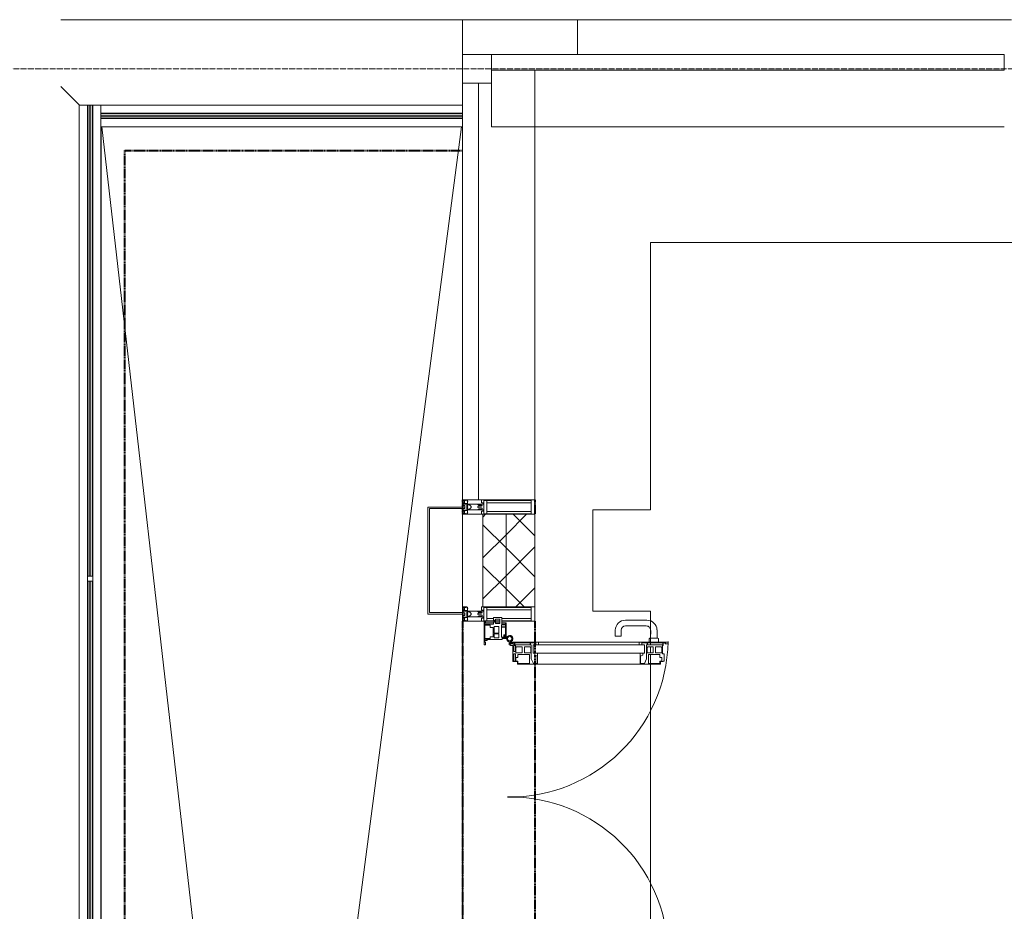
# Model space of a CAD drawing. Header units: millimetres. Extents: x 5617 to 113279, y 7718 to 199432.
# Tile 23 of 79: x 27545 to 30949, y 30187 to 33270. Entities that reach past the tile are written whole.
import ezdxf

# ---------------------------------------------------------------- set-up
doc = ezdxf.new("R2010")
doc.units = ezdxf.units.MM
for name, pattern in [('ADSK_Линия сетки', [25, 20, -2.5, 0, -2.5]), ('Штрих_3_1_5_', [4.5, 3, -1.5]), ('Штриховая_ш3 п1_5', [4.5, 3, -1.5])]:
    doc.linetypes.add(name, pattern=pattern)
doc.layers.add('_Разделитель помещений_', color=4, linetype='Штриховая_ш3 п1_5', lineweight=40, true_color=0x00ffff)
for name, color, linetype, lineweight in [('Балясины', 7, 'Continuous', 30), ('Двери', 7, 'Continuous', 18), ('Импосты витража', 7, 'Continuous', 18), ('Колонны', 7, 'Continuous', 18), ('Ограждение', 7, 'Continuous', 18), ('Оси', 7, 'Continuous', 9), ('Панели витража', 7, 'Continuous', 18), ('Перекрытия', 7, 'Continuous', 18), ('Поручни', 7, 'Continuous', 18), ('Стены разрез', 7, 'Continuous', 40), ('Стены штриховка', 7, 'Continuous', 40), ('Элементы узлов', 7, 'Continuous', 18)]:
    doc.layers.add(name, color=color, linetype=linetype, lineweight=lineweight)
pattern_1 = [(45, (0, 0), (-70.71068, 70.71068), []), (135, (0, 0), (-70.71068, -70.71068), [])]

# ---------------------------------------------------------------- blocks, each defined once
blk = doc.blocks.new('135_SLK_K4_AR_rvt-1-МКСС_К4_L15_51_600_')
at = {"layer": '_Разделитель помещений_', "color": 131, "linetype": 'Штрих_3_1_5_', "true_color": 0xaaffff}
for p, q in [((97432.5, 32817.5), (98600, 32817.5)), ((97432.5, 25895), (97432.5, 32817.5)), ((98600, 31610), (98600, 31585)), ((98850, 31610), (98850, 31560)), ((98600, 31580), (98600, 31560)), ((98600, 31190), (98600, 29975)), ((98850, 31190), (98850, 31117.5)), ((98850, 31115.4), (98850, 31079.7)), ((98850, 31072.9), (98850, 31044.3)), ((98850, 31042), (98850, 30123))]:
    blk.add_line(p, q, dxfattribs=at)
at = {"layer": 'Перекрытия', "color": 253, "true_color": 0xaaaaaa}
for p, q in [((104450, 32500), (99249.8, 32500)), ((99249.8, 32500), (99249.8, 31575)), ((99249.8, 31575), (99049.8, 31575)), ((99049.8, 31575), (99049.8, 31225)), ((99049.8, 31225), (99249.8, 31225)), ((99249.8, 31225), (99249.8, 31117.5)), ((99249.8, 31115.4), (99249.8, 31108.4)), ((99249.8, 31101.4), (99249.8, 31081.5)), ((99249.8, 31075.1), (99249.8, 31044.4)), ((99249.8, 31042), (99249.8, 30123))]:
    blk.add_line(p, q, dxfattribs=at)
blk = doc.blocks.new('Ограждение - Ограждение-5832343-МКСС_К4_L15_51_600_')
at = {"layer": 'Ограждение', "lineweight": 5}
for points in [[(15850, 17538), (15850, 17546), (14599.8, 17546), (14599.8, 17538)], [(15850, 17529), (15850, 17537), (14599.8, 17537), (14599.8, 17529)]]:
    blk.add_hatch(color=256, dxfattribs=at).paths.add_polyline_path(points)
at = {"layer": 'Поручни', "color": 253, "lineweight": 5, "true_color": 0xaaaaaa}
for p, q in [((14599.8, 17575), (15850, 17575)), ((14599.8, 17546.5), (14599.8, 17575)), ((14599.8, 17546.5), (15850, 17546.5)), ((15850, 17546), (14599.8, 17546)), ((14599.8, 17546), (14599.8, 17538)), ((14599.8, 17538), (15850, 17538)), ((15850, 17537), (14599.8, 17537)), ((14599.8, 17537), (14599.8, 17529)), ((15850, 17538), (15850, 17546)), ((15850, 17529), (15850, 17537)), ((14599.8, 17529), (15850, 17529)), ((14599.8, 17528.5), (15850, 17528.5)), ((14599.8, 17500), (14599.8, 17528.5)), ((15850, 17500), (14599.8, 17500))]:
    blk.add_line(p, q, dxfattribs=at)
blk = doc.blocks.new('Ограждение - 18Lx18W-7431883-МКСС_К4_L15_51_600_')
at = {"layer": 'Балясины', "color": 253, "lineweight": 5, "true_color": 0xaaaaaa}
for p, q in [((9, 9), (-9, 9)), ((-9, 9), (-9, -9)), ((9, -9), (9, 9)), ((-9, -9), (9, -9))]:
    blk.add_line(p, q, dxfattribs=at)
blk = doc.blocks.new('Ограждение - Ограждение-5832409-МКСС_К4_L15_51_600_')
at = {"layer": 'Ограждение', "lineweight": 5}
h = blk.add_hatch(color=256, dxfattribs=at)
h.paths.add_polyline_path([(14553.8, 14300), (14561.8, 14300), (14561.8, 15928.5), (14553.8, 15928.5), (14553.8, 15927)])
h.paths.add_polyline_path([(14553.8, 15946.5), (14561.8, 15946.5), (14561.8, 17575), (14553.8, 17575)])
h = blk.add_hatch(color=256, dxfattribs=at)
h.paths.add_polyline_path([(14562.8, 14300), (14570.8, 14300), (14570.8, 15928.5), (14562.8, 15928.5), (14562.8, 15927)])
h.paths.add_polyline_path([(14562.8, 15946.5), (14570.8, 15946.5), (14570.8, 17575), (14562.8, 17575)])
at = {"layer": 'Поручни', "color": 253, "lineweight": 5, "true_color": 0xaaaaaa}
for p, q in [((14524.8, 17575), (14553.3, 17575)), ((14524.8, 14300), (14524.8, 17575)), ((14553.3, 15946.5), (14553.3, 17575)), ((14561.8, 17575), (14553.8, 17575)), ((14553.8, 17575), (14553.8, 15946.5)), ((14561.8, 15946.5), (14561.8, 17575)), ((14561.8, 17575), (14562.8, 17575)), ((14570.8, 17575), (14562.8, 17575)), ((14562.8, 17575), (14562.8, 15946.5)), ((14570.8, 15946.5), (14570.8, 17575)), ((14571.3, 17575), (14599.8, 17575)), ((14571.3, 15946.5), (14571.3, 17575)), ((14599.8, 17575), (14599.8, 17546)), ((14599.8, 17529), (14599.8, 14300)), ((14553.3, 14300), (14553.3, 15928.5)), ((14553.8, 15928.5), (14553.8, 14300)), ((14561.8, 14300), (14561.8, 15928.5)), ((14562.8, 15928.5), (14562.8, 14300)), ((14570.8, 14300), (14570.8, 15928.5)), ((14571.3, 14300), (14571.3, 15928.5))]:
    blk.add_line(p, q, dxfattribs=at)
at = {"extrusion": (0, 0, -1), "zscale": -1}
blk.add_blockref('Ограждение - 18Lx18W-7431883-МКСС_К4_L15_51_600_', (-14562.3, 15937.5), dxfattribs=at)
blk = doc.blocks.new('System Panel - A_PAN_Glass-7516578-МКСС_К4_L15_51_600_')
at = {"layer": 'Панели витража', "color": 253, "lineweight": 5, "true_color": 0xaaaaaa}
for p, q in [((886.25, 0), (-886.25, 0)), ((-886.25, 0), (-886.25, -55)), ((886.25, -55), (886.25, 0)), ((-886.25, -55), (886.25, -55))]:
    blk.add_line(p, q, dxfattribs=at)
blk = doc.blocks.new('Rectangular Mullion - R_StandardFrame_50Wx250H-7198225-МКСС_К4_L15_51_600_')
at = {"layer": 'Импосты витража', "color": 253, "lineweight": 5, "true_color": 0xaaaaaa}
for p, q in [((98700, 32900), (98700, 33050)), ((100472.5, 32900), (98700, 32900))]:
    blk.add_line(p, q, dxfattribs=at)
blk = doc.blocks.new('System Panel - A_PAN_Glass-7491648-МКСС_К4_L15_51_600_')
at = {"layer": 'Панели витража', "color": 253, "lineweight": 5, "true_color": 0xaaaaaa}
for p, q in [((720, 55), (-720, 55)), ((-720, 55), (-720, 0)), ((720, 0), (720, 55)), ((-720, 0), (720, 0))]:
    blk.add_line(p, q, dxfattribs=at)
blk = doc.blocks.new('Rectangular Mullion - R_StandardFrame_50Wx250H-7197324-МКСС_К4_L15_51_600_')
at = {"layer": 'Импосты витража', "color": 253, "lineweight": 5, "true_color": 0xaaaaaa}
for q in [(98850, 33095), (98655, 31610)]:
    blk.add_line((98850, 31610), q, dxfattribs=at)
blk = doc.blocks.new('Rectangular Mullion - R_StandardFrame_50Wx250H-5866689-МКСС_К4_L15_51_600_')
at = {"layer": 'Импосты витража', "color": 253, "lineweight": 5, "true_color": 0xaaaaaa}
for p, q in [((98600, 31560), (98670, 31560)), ((98600, 31220), (98600, 31560)), ((98600, 31190), (98600, 31215)), ((98850, 31190), (98850, 31240)), ((98710.1, 31190), (98600, 31190)), ((98728.4, 31190), (98713.4, 31190)), ((98850, 31190), (98735.1, 31190))]:
    blk.add_line(p, q, dxfattribs=at)
blk = doc.blocks.new('Rectangular Mullion - 50Wx250H-2623690-МКСС_К4_L15_51_600_')
at = {"layer": 'Элементы узлов', "color": 253, "lineweight": 5, "true_color": 0xaaaaaa}
for p, q in [((-25, 65.2), (-25, 250)), ((-25, 250), (0, 250)), ((25, 250), (0, 250)), ((25, 65.2), (25, 250)), ((-23, 237.3), (0, 237.3)), ((-23, 237.3), (-23, 73.6)), ((-14.9, 84), (-14.9, 237.3)), ((23, 237.3), (0, 237.3)), ((14.9, 84), (14.9, 237.3)), ((23, 237.3), (23, 73.6)), ((0, 84), (-23, 84)), ((-0.5, 73.6), (-23, 73.6)), ((-14, 71.3), (-14, 65.2)), ((-10, 71.3), (-14, 71.3)), ((-10, 53), (-10, 71.3)), ((0, 84), (23, 84)), ((0.5, 73.6), (23, 73.6)), ((10, 71.3), (14, 71.3)), ((10, 53), (10, 71.3)), ((14, 71.3), (14, 65.2)), ((-14, 65.2), (-25, 65.2)), ((-8.7, 53), (-10, 53)), ((-10, 53), (-10, 17)), ((-8.7, 53), (-7, 54.7)), ((-7, 65.2), (-5.9, 67.3)), ((-7, 65.2), (-7, 54.7)), ((-4.1, 67.3), (-5.9, 67.3)), ((-4.1, 67.3), (-2.9, 65.1)), ((-2.9, 65.1), (-2.9, 54.6)), ((-1.3, 53), (-2.9, 54.6)), ((0, 53), (-1.3, 53)), ((0, 53), (1.3, 53)), ((1.3, 53), (2.9, 54.6)), ((4.1, 67.3), (2.9, 65.1)), ((2.9, 65.1), (2.9, 54.6)), ((4.1, 67.3), (5.9, 67.3)), ((7, 65.2), (5.9, 67.3)), ((7, 65.2), (7, 54.7)), ((8.7, 53), (7, 54.7)), ((8.7, 53), (10, 53)), ((10, 53), (10, 17)), ((14, 65.2), (25, 65.2)), ((-23.8, 14.6), (-25, 14.2)), ((-25, 0), (-25, 14.2)), ((-22.3, 17), (-23.8, 17)), ((-23.8, 17), (-23.8, 14.6)), ((-22.5, 10.6), (-23.8, 14.6)), ((-22.5, 10.6), (-23.7, 9.9)), ((-23.7, 1.3), (-23.7, 9.9)), ((-23.7, 1.3), (-11.8, 1.3)), ((-23.2, 10.2), (-22.5, 8)), ((-22.5, 8), (-22.5, 4.5)), ((-21.3, 4.5), (-22.5, 4.5)), ((-22.3, 17), (-22.3, 16)), ((-22.3, 16), (-21.3, 16)), ((-19, 17.6), (-21.3, 16)), ((-21.3, 4.5), (-21.3, 6.5)), ((-21.3, 6.5), (-14.2, 6.5)), ((-18.4, 16.6), (-19, 17.6)), ((-7.4, 16.6), (-18.4, 16.6)), ((-14.2, 6.5), (-14.2, 4.5)), ((-13.2, 4.5), (-14.2, 4.5)), ((-13.2, 4.5), (-12.2, 7.2)), ((-12.7, 7.6), (-11.3, 11.4)), ((-12.7, 7.6), (-11.8, 6.9)), ((-12.2, 9), (-12.2, 14.8)), ((-12.2, 14.8), (0, 14.8)), ((-11.8, 1.3), (-11.8, 6.9)), ((-10.5, 11.2), (-11.3, 11.4)), ((-10.5, 1.5), (-10.5, 11.2)), ((-4.8, 1.5), (-10.5, 1.5)), ((-10, 17), (-7.5, 17)), ((-8.5, 23), (-1.5, 30)), ((-8.5, 18.5), (-8.5, 23)), ((-7.5, 18.5), (-8.5, 18.5)), ((-7.5, 17), (-7.5, 18.5)), ((-7.4, 18), (-7.4, 16.6)), ((-2.6, 18), (-7.4, 18)), ((0, 8), (-4.8, 8)), ((-4.8, 1.5), (-4.8, 8)), ((-2.6, 18), (-2.6, 16.8)), ((-2.6, 16.8), (0, 16.8)), ((-1.5, 30), (0, 30)), ((1.5, 30), (0, 30)), ((2.6, 16.8), (0, 16.8)), ((0, 14.8), (0, 16.8)), ((0, 14.8), (0, 16.8)), ((12.2, 14.8), (0, 14.8)), ((0, 0), (0, 8)), ((0, 8), (4.8, 8)), ((0, 0), (0, 8)), ((8.5, 23), (1.5, 30)), ((2.6, 18), (2.6, 16.8)), ((2.6, 18), (7.4, 18)), ((4.8, 1.5), (4.8, 8)), ((4.8, 1.5), (10.5, 1.5)), ((7.4, 18), (7.4, 16.6)), ((7.4, 16.6), (18.4, 16.6)), ((7.5, 18.5), (8.5, 18.5)), ((7.5, 17), (7.5, 18.5)), ((10, 17), (7.5, 17)), ((8.5, 18.5), (8.5, 23)), ((10.5, 11.2), (11.3, 11.4)), ((10.5, 1.5), (10.5, 11.2)), ((12.7, 7.6), (11.3, 11.4)), ((12.7, 7.6), (11.8, 6.9)), ((11.8, 1.3), (11.8, 6.9)), ((23.7, 1.3), (11.8, 1.3)), ((12.2, 9), (12.2, 14.8)), ((13.2, 4.5), (12.2, 7.2)), ((13.2, 4.5), (14.2, 4.5)), ((21.3, 6.5), (14.2, 6.5)), ((14.2, 6.5), (14.2, 4.5)), ((18.4, 16.6), (19, 17.6)), ((19, 17.6), (21.3, 16)), ((22.3, 16), (21.3, 16)), ((21.3, 4.5), (21.3, 6.5)), ((21.3, 4.5), (22.5, 4.5)), ((22.3, 17), (22.3, 16)), ((22.3, 17), (23.8, 17)), ((22.5, 10.6), (23.8, 14.6)), ((22.5, 10.6), (23.7, 9.9)), ((23.2, 10.2), (22.5, 8)), ((22.5, 8), (22.5, 4.5)), ((23.7, 1.3), (23.7, 9.9)), ((23.8, 17), (23.8, 14.6)), ((23.8, 14.6), (25, 14.2)), ((25, 0), (25, 14.2)), ((-25, 0), (0, 0)), ((25, 0), (0, 0))]:
    blk.add_line(p, q, dxfattribs=at)
for centre, start, end in [((-0.5, 73.1), 360, 90), ((0.5, 73.1), 90, 180)]:
    blk.add_arc(centre, 0.5, start, end, dxfattribs=at)
blk = doc.blocks.new('A_PAN_ALU_Door_Double - EXT_1_Double_EQ п-6_1-7495157-МКСС_К4_L15_51_600_')
at = {"layer": 'Двери', "color": 253, "lineweight": 5, "true_color": 0xaaaaaa}
for p, q in [((-526.4, -160.7), (-536.6, -160.7)), ((-535, -164.2), (-535, -262.2)), ((-532.9, -179.2), (-532.9, -164.2)), ((-532.9, -164.2), (-529.9, -164.2)), ((-529.9, -164.2), (-529.9, -174.5)), ((-526.4, -165.6), (-526.4, -160.7)), ((-523.7, -165.6), (-526.4, -165.6)), ((-523.7, -173.3), (-523.7, -165.6)), ((523.7, -165.6), (526.4, -165.6)), ((523.7, -173.3), (523.7, -165.6)), ((526.4, -160.7), (536.6, -160.7)), ((526.4, -165.6), (526.4, -160.7)), ((532.9, -164.2), (529.9, -164.2)), ((529.9, -164.2), (529.9, -174.5)), ((532.9, -179.2), (532.9, -164.2)), ((535, -164.2), (535, -262.2)), ((-524.2, -179.2), (-532.9, -179.2)), ((-532.9, -233.4), (-532.9, -180.9)), ((-532.9, -180.9), (-525.9, -180.9)), ((-526.8, -177.5), (-502.6, -177.5)), ((-525.9, -180.9), (-525.9, -233.4)), ((-524.2, -182.2), (-524.2, -179.2)), ((-502.6, -182.2), (-524.2, -182.2)), ((-468.4, -173.3), (-523.7, -173.3)), ((-518.9, -186.7), (-517.3, -184)), ((-518.9, -205.7), (-518.9, -186.7)), ((-517.3, -184), (-499, -184)), ((-502.6, -177.5), (-502.6, -182.2)), ((-499, -184), (-499, -205.7)), ((-494.8, -182.2), (-494.8, -176.7)), ((-494.8, -176.7), (-469.8, -176.7)), ((-469.8, -182.2), (-494.8, -182.2)), ((-492.6, -230.6), (-492.6, -191)), ((-492.6, -191), (-482.5, -191)), ((-482.5, -191), (-482.4, -184.4)), ((-482.4, -184.4), (-470, -184.4)), ((-470, -184.4), (-470, -191)), ((-470, -191), (-461.9, -191)), ((-469.8, -176.7), (-469.8, -182.2)), ((-468.4, -189.3), (-468.4, -173.3)), ((-459.5, -189.3), (-468.4, -189.3)), ((-461.9, -191), (-461.9, -230.6)), ((-459.5, -259.2), (-459.5, -189.3)), ((459.5, -189.3), (468.4, -189.3)), ((459.5, -259.2), (459.5, -189.3)), ((461.8, -191), (461.8, -230.6)), ((470, -191), (461.8, -191)), ((468.4, -173.3), (523.7, -173.3)), ((468.4, -189.3), (468.4, -173.3)), ((469.8, -176.7), (469.8, -182.2)), ((494.8, -176.7), (469.8, -176.7)), ((469.8, -182.2), (494.8, -182.2)), ((470, -184.4), (470, -191)), ((482.4, -184.4), (470, -184.4)), ((482.5, -191), (482.4, -184.4)), ((492.6, -191), (482.5, -191)), ((492.6, -230.6), (492.6, -191)), ((494.8, -182.2), (494.8, -176.7)), ((499, -184), (499, -205.7)), ((517.3, -184), (499, -184)), ((502.6, -177.5), (502.6, -182.2)), ((526.8, -177.5), (502.6, -177.5)), ((502.6, -182.2), (524.2, -182.2)), ((518.9, -186.7), (517.3, -184)), ((518.9, -205.7), (518.9, -186.7)), ((524.2, -179.2), (532.9, -179.2)), ((524.2, -182.2), (524.2, -179.2)), ((525.9, -180.9), (525.9, -233.4)), ((532.9, -180.9), (525.9, -180.9)), ((532.9, -233.4), (532.9, -180.9)), ((-525.9, -233.4), (-532.9, -233.4)), ((-532.9, -253.1), (-532.9, -235.1)), ((-532.9, -235.1), (-526.6, -235.1)), ((-526.6, -235.1), (-526.6, -237.1)), ((-526.6, -237.1), (-477.6, -237.1)), ((-499, -205.7), (-518.9, -205.7)), ((-518.9, -232.6), (-518.9, -213.6)), ((-518.9, -213.6), (-499, -213.6)), ((-517.3, -235.3), (-518.9, -232.6)), ((-499, -235.3), (-517.3, -235.3)), ((-499, -213.6), (-499, -235.3)), ((-461.9, -230.6), (-492.6, -230.6)), ((-477.6, -237.1), (-461.8, -244.7)), ((477.6, -237.1), (461.8, -244.7)), ((461.8, -230.6), (492.6, -230.6)), ((526.6, -237.1), (477.6, -237.1)), ((499, -205.7), (518.9, -205.7)), ((518.9, -213.6), (499, -213.6)), ((499, -213.6), (499, -235.3)), ((499, -235.3), (517.3, -235.3)), ((517.3, -235.3), (518.9, -232.6)), ((518.9, -232.6), (518.9, -213.6)), ((525.9, -233.4), (532.9, -233.4)), ((526.6, -235.1), (526.6, -237.1)), ((532.9, -235.1), (526.6, -235.1)), ((532.9, -253.1), (532.9, -235.1)), ((-535, -244.2), (-535, -628.6)), ((-535, -262.2), (-525.9, -262.2)), ((-525.9, -253.1), (-532.9, -253.1)), ((-525.9, -244.2), (-497.2, -244.2)), ((-525.9, -244.2), (-525.9, -628.6)), ((-525.9, -262.2), (-525.9, -253.1)), ((-497.2, -628.6), (-497.2, -244.2)), ((-490.6, -249.6), (-497.2, -249.6)), ((-497.2, -249.6), (-497.2, -259.2)), ((-497.2, -259.2), (-459.5, -259.2)), ((-488.3, -255.7), (-490.6, -249.6)), ((-488.3, -257.7), (-488.3, -255.7)), ((-461.8, -257.7), (-488.3, -257.7)), ((-461.8, -244.7), (-461.8, -257.7)), ((-459.5, -613.6), (-459.5, -259.2)), ((497.2, -259.2), (459.5, -259.2)), ((459.5, -613.6), (459.5, -259.2)), ((461.8, -244.7), (461.8, -257.7)), ((461.8, -257.7), (488.3, -257.7)), ((488.3, -255.7), (490.6, -249.6)), ((488.3, -257.7), (488.3, -255.7)), ((490.6, -249.6), (497.2, -249.6)), ((497.2, -628.6), (497.2, -244.2)), ((525.9, -244.2), (497.2, -244.2)), ((497.2, -249.6), (497.2, -259.2)), ((525.9, -244.2), (525.9, -628.6)), ((525.9, -253.1), (532.9, -253.1)), ((525.9, -262.2), (525.9, -253.1)), ((535, -262.2), (525.9, -262.2)), ((535, -244.2), (535, -628.6)), ((-525.9, -610.6), (-535, -610.6)), ((-535, -610.6), (-535, -710.1)), ((-525.9, -610.6), (-535, -610.6)), ((-535, -610.6), (-535, -710.1)), ((-525.9, -619.7), (-525.9, -610.6)), ((-525.9, -619.7), (-525.9, -610.6)), ((525.9, -610.6), (535, -610.6)), ((525.9, -619.7), (525.9, -610.6)), ((525.9, -610.6), (535, -610.6)), ((525.9, -619.7), (525.9, -610.6)), ((535, -610.6), (535, -710.1)), ((535, -610.6), (535, -710.1)), ((-532.9, -637.7), (-532.9, -619.7)), ((-532.9, -619.7), (-525.9, -619.7)), ((-532.9, -637.7), (-532.9, -619.7)), ((-532.9, -619.7), (-525.9, -619.7)), ((-526.6, -637.7), (-532.9, -637.7)), ((-526.6, -637.7), (-532.9, -637.7)), ((-532.9, -691.9), (-532.9, -639.4)), ((-532.9, -639.4), (-525.9, -639.4)), ((-532.9, -691.9), (-532.9, -639.4)), ((-532.9, -639.4), (-525.9, -639.4)), ((-477.6, -635.8), (-526.6, -635.8)), ((-477.6, -635.8), (-526.6, -635.8)), ((-526.6, -635.8), (-526.6, -637.7)), ((-526.6, -635.8), (-526.6, -637.7)), ((-525.9, -628.6), (-497.2, -628.6)), ((-525.9, -639.4), (-525.9, -691.9)), ((-525.9, -639.4), (-525.9, -691.9)), ((-518.9, -640.2), (-517.3, -637.5)), ((-518.9, -640.2), (-517.3, -637.5)), ((-518.9, -659.2), (-518.9, -640.2)), ((-518.9, -659.2), (-518.9, -640.2)), ((-517.3, -637.5), (-499, -637.5)), ((-517.3, -637.5), (-499, -637.5)), ((-499, -637.5), (-499, -659.2)), ((-499, -637.5), (-499, -659.2)), ((-459.5, -613.6), (-497.2, -613.6)), ((-497.2, -613.6), (-497.2, -623.2)), ((-459.5, -613.6), (-497.2, -613.6)), ((-497.2, -613.6), (-497.2, -623.2)), ((-497.2, -623.2), (-490.6, -623.2)), ((-497.2, -623.2), (-490.6, -623.2)), ((-492.6, -681.8), (-492.6, -642.2)), ((-492.6, -642.2), (-461.9, -642.2)), ((-492.6, -681.8), (-492.6, -642.2)), ((-492.6, -642.2), (-461.9, -642.2)), ((-490.6, -623.2), (-488.3, -617.1)), ((-490.6, -623.2), (-488.3, -617.1)), ((-488.3, -617.1), (-488.3, -615.1)), ((-488.3, -615.1), (-461.8, -615.1)), ((-488.3, -617.1), (-488.3, -615.1)), ((-488.3, -615.1), (-461.8, -615.1)), ((-461.8, -628.1), (-477.6, -635.8)), ((-461.8, -628.1), (-477.6, -635.8)), ((-461.9, -642.2), (-461.9, -681.8)), ((-461.9, -642.2), (-461.9, -681.8)), ((-461.8, -615.1), (-461.8, -628.1)), ((-461.8, -615.1), (-461.8, -628.1)), ((-459.5, -683.5), (-459.5, -613.6)), ((-459.5, -683.5), (-459.5, -613.6)), ((459.5, -613.6), (497.2, -613.6)), ((459.5, -683.5), (459.5, -613.6)), ((459.5, -613.6), (497.2, -613.6)), ((459.5, -683.5), (459.5, -613.6)), ((461.8, -615.1), (461.8, -628.1)), ((488.3, -615.1), (461.8, -615.1)), ((461.8, -615.1), (461.8, -628.1)), ((488.3, -615.1), (461.8, -615.1)), ((461.8, -628.1), (477.6, -635.8)), ((461.8, -628.1), (477.6, -635.8)), ((461.8, -642.2), (461.8, -681.8)), ((461.8, -642.2), (461.8, -681.8)), ((492.6, -642.2), (461.8, -642.2)), ((492.6, -642.2), (461.8, -642.2)), ((477.6, -635.8), (526.6, -635.8)), ((477.6, -635.8), (526.6, -635.8)), ((488.3, -617.1), (488.3, -615.1)), ((488.3, -617.1), (488.3, -615.1)), ((490.6, -623.2), (488.3, -617.1)), ((490.6, -623.2), (488.3, -617.1)), ((497.2, -623.2), (490.6, -623.2)), ((497.2, -623.2), (490.6, -623.2)), ((492.6, -681.8), (492.6, -642.2)), ((492.6, -681.8), (492.6, -642.2)), ((497.2, -613.6), (497.2, -623.2)), ((497.2, -613.6), (497.2, -623.2)), ((525.9, -628.6), (497.2, -628.6)), ((499, -637.5), (499, -659.2)), ((517.3, -637.5), (499, -637.5)), ((499, -637.5), (499, -659.2)), ((517.3, -637.5), (499, -637.5)), ((518.9, -640.2), (517.3, -637.5)), ((518.9, -640.2), (517.3, -637.5)), ((518.9, -659.2), (518.9, -640.2)), ((518.9, -659.2), (518.9, -640.2)), ((532.9, -619.7), (525.9, -619.7)), ((532.9, -619.7), (525.9, -619.7)), ((532.9, -639.4), (525.9, -639.4)), ((525.9, -639.4), (525.9, -691.9)), ((532.9, -639.4), (525.9, -639.4)), ((525.9, -639.4), (525.9, -691.9)), ((526.6, -635.8), (526.6, -637.7)), ((526.6, -635.8), (526.6, -637.7)), ((526.6, -637.7), (532.9, -637.7)), ((526.6, -637.7), (532.9, -637.7)), ((532.9, -637.7), (532.9, -619.7)), ((532.9, -637.7), (532.9, -619.7)), ((532.9, -691.9), (532.9, -639.4)), ((532.9, -691.9), (532.9, -639.4)), ((-499, -659.2), (-518.9, -659.2)), ((-499, -659.2), (-518.9, -659.2)), ((-518.9, -686.1), (-518.9, -667.1)), ((-518.9, -667.1), (-499, -667.1)), ((-518.9, -686.1), (-518.9, -667.1)), ((-518.9, -667.1), (-499, -667.1)), ((-499, -667.1), (-499, -688.8)), ((-499, -667.1), (-499, -688.8)), ((499, -659.2), (518.9, -659.2)), ((499, -659.2), (518.9, -659.2)), ((518.9, -667.1), (499, -667.1)), ((499, -667.1), (499, -688.8)), ((518.9, -667.1), (499, -667.1)), ((499, -667.1), (499, -688.8)), ((518.9, -686.1), (518.9, -667.1)), ((518.9, -686.1), (518.9, -667.1)), ((-535, -710.1), (-529.9, -710.1)), ((-535, -710.1), (-529.9, -710.1)), ((-525.9, -691.9), (-532.9, -691.9)), ((-525.9, -691.9), (-532.9, -691.9)), ((-532.9, -701.5), (-532.9, -693.6)), ((-532.9, -693.6), (-524.2, -693.6)), ((-532.9, -701.5), (-532.9, -693.6)), ((-532.9, -693.6), (-524.2, -693.6)), ((-531, -701.5), (-532.9, -701.5)), ((-531, -701.5), (-532.9, -701.5)), ((-529.9, -700.2), (-531, -700.2)), ((-531, -700.2), (-531, -701.5)), ((-529.9, -700.2), (-531, -700.2)), ((-531, -700.2), (-531, -701.5)), ((-529.9, -710.1), (-529.9, -700.2)), ((-529.9, -710.1), (-529.9, -700.2)), ((-524.2, -693.6), (-524.2, -690.6)), ((-524.2, -690.6), (-494.8, -690.6)), ((-524.2, -693.6), (-524.2, -690.6)), ((-524.2, -690.6), (-494.8, -690.6)), ((-517.3, -688.8), (-518.9, -686.1)), ((-517.3, -688.8), (-518.9, -686.1)), ((-499, -688.8), (-517.3, -688.8)), ((-499, -688.8), (-517.3, -688.8)), ((-494.8, -690.6), (-494.8, -696.1)), ((-494.8, -690.6), (-494.8, -696.1)), ((-494.8, -696.1), (-469.8, -696.1)), ((-494.8, -696.1), (-469.8, -696.1)), ((-482.5, -681.8), (-492.6, -681.8)), ((-482.5, -681.8), (-492.6, -681.8)), ((-482.4, -688.4), (-482.5, -681.8)), ((-482.4, -688.4), (-482.5, -681.8)), ((-470, -688.4), (-482.4, -688.4)), ((-470, -688.4), (-482.4, -688.4)), ((-461.9, -681.8), (-470, -681.8)), ((-470, -681.8), (-470, -688.4)), ((-461.9, -681.8), (-470, -681.8)), ((-470, -681.8), (-470, -688.4)), ((-469.8, -696.1), (-469.8, -693.1)), ((-469.8, -693.1), (-468.4, -693.1)), ((-469.8, -696.1), (-469.8, -693.1)), ((-469.8, -693.1), (-468.4, -693.1)), ((-468.4, -693.1), (-468.4, -683.5)), ((-468.4, -683.5), (-459.5, -683.5)), ((-468.4, -693.1), (-468.4, -683.5)), ((-468.4, -683.5), (-459.5, -683.5)), ((468.4, -683.5), (459.5, -683.5)), ((468.4, -683.5), (459.5, -683.5)), ((461.8, -681.8), (470, -681.8)), ((461.8, -681.8), (470, -681.8)), ((468.4, -693.1), (468.4, -683.5)), ((468.4, -693.1), (468.4, -683.5)), ((469.8, -693.1), (468.4, -693.1)), ((469.8, -693.1), (468.4, -693.1)), ((469.8, -696.1), (469.8, -693.1)), ((469.8, -696.1), (469.8, -693.1)), ((494.8, -696.1), (469.8, -696.1)), ((494.8, -696.1), (469.8, -696.1)), ((470, -681.8), (470, -688.4)), ((470, -681.8), (470, -688.4)), ((470, -688.4), (482.4, -688.4)), ((470, -688.4), (482.4, -688.4)), ((482.4, -688.4), (482.5, -681.8)), ((482.4, -688.4), (482.5, -681.8)), ((482.5, -681.8), (492.6, -681.8)), ((482.5, -681.8), (492.6, -681.8)), ((494.8, -690.6), (494.8, -696.1)), ((524.2, -690.6), (494.8, -690.6)), ((494.8, -690.6), (494.8, -696.1)), ((524.2, -690.6), (494.8, -690.6)), ((499, -688.8), (517.3, -688.8)), ((499, -688.8), (517.3, -688.8)), ((517.3, -688.8), (518.9, -686.1)), ((517.3, -688.8), (518.9, -686.1)), ((524.2, -693.6), (524.2, -690.6)), ((524.2, -693.6), (524.2, -690.6)), ((532.9, -693.6), (524.2, -693.6)), ((532.9, -693.6), (524.2, -693.6)), ((525.9, -691.9), (532.9, -691.9)), ((525.9, -691.9), (532.9, -691.9)), ((529.9, -700.2), (531, -700.2)), ((529.9, -710.1), (529.9, -700.2)), ((529.9, -700.2), (531, -700.2)), ((529.9, -710.1), (529.9, -700.2)), ((535, -710.1), (529.9, -710.1)), ((535, -710.1), (529.9, -710.1)), ((531, -700.2), (531, -701.5)), ((531, -700.2), (531, -701.5)), ((531, -701.5), (532.9, -701.5)), ((531, -701.5), (532.9, -701.5)), ((532.9, -701.5), (532.9, -693.6)), ((532.9, -701.5), (532.9, -693.6))]:
    blk.add_line(p, q, dxfattribs=at)
at = {"layer": 'Двери', "lineweight": 5}
for p, q in [((-576.4, -527.8), (-556.4, -527.8)), ((-556.4, -527.8), (-556.4, -547.8)), ((576.3, -527.8), (556.4, -527.8)), ((556.4, -527.8), (556.4, -547.8)), ((-611.4, -636.9), (-611.4, -562.8)), ((-591.4, -562.8), (-591.4, -635)), ((-556.4, -547.8), (-576.4, -547.8)), ((556.4, -547.8), (576.3, -547.8)), ((591.4, -562.8), (591.4, -635)), ((611.4, -636.9), (611.4, -562.8)), ((-546.4, -644.8), (-534.9, -644.8)), ((546.4, -644.8), (534.9, -644.8)), ((-548.9, -672.9), (-577.7, -671.9)), ((-575.8, -650), (-548.9, -649)), ((-548.9, -674.8), (-548.9, -647.2)), ((-534.9, -677.3), (-546.4, -677.3)), ((534.9, -677.3), (546.4, -677.3)), ((548.9, -674.8), (548.9, -647.2)), ((575.8, -650), (548.9, -649)), ((548.9, -672.9), (577.7, -671.9))]:
    blk.add_line(p, q, dxfattribs=at)
at = {"layer": 'Двери', "color": 253, "lineweight": 5, "true_color": 0xaaaaaa}
for centre, radius, start, end in [((-547.5, -162.7), 11, 9.9716, 343.953), ((-547.5, -162.6), 8, 90, 270), ((-547.5, -162.6), 8, 270, 90), ((-535, -166.3), 2.03, 90, 163.9279), ((535, -166.3), 2.03, 16.0721, 90), ((547.5, -162.7), 11, 196.047, 170.0284), ((547.5, -162.6), 8, 90, 270), ((547.5, -162.6), 8, 270, 90), ((-526.8, -174.5), 3, 180, 270), ((526.8, -174.5), 3, 270, 0)]:
    blk.add_arc(centre, radius, start, end, dxfattribs=at)
at = {"layer": 'Двери', "color": 254, "lineweight": 5, "true_color": 0xd4d4d4}
for centre, start, end in [((-547.5, -162.6), 270.9796, 0.7347), ((547.5, -162.6), 179.2653, 269.0204)]:
    blk.add_arc(centre, 547.5, start, end, dxfattribs=at)
at = {"layer": 'Двери', "lineweight": 5}
for centre, radius, start, end in [((-576.4, -562.8), 35, 90, 180), ((576.3, -562.8), 35, 0, 90), ((-576.4, -562.8), 15, 90, 180), ((576.3, -562.8), 15, 0, 90), ((-576.4, -636.9), 35, 180, 267.8055), ((-576.4, -635), 15, 180, 272.1944), ((-546.4, -647.2), 2.5, 90, 180), ((546.4, -647.2), 2.5, 0, 90), ((576.3, -635), 15, 267.8056, 0), ((576.3, -636.9), 35, 272.1945, 0), ((-546.4, -674.8), 2.5, 180, 270), ((546.4, -674.8), 2.5, 270, 0)]:
    blk.add_arc(centre, radius, start, end, dxfattribs=at)
at = {"layer": 'Панели витража', "color": 253, "lineweight": 5, "true_color": 0xaaaaaa}
for p, q in [((-605.5, -79.5), (-605.5, -74.5)), ((-605.5, -74.5), (-526.5, -74.5)), ((-604, -79.5), (-605.5, -79.5)), ((-604, -76.7), (-604, -79.5)), ((-597.5, -76.7), (-604, -76.7)), ((-602.5, -76.7), (-602.5, -106.6)), ((-597.5, -106.6), (-597.5, -76.7)), ((-543.2, -76.3), (-593.7, -76.3)), ((-593.7, -76.3), (-593.7, -95.5)), ((-593.7, -95.5), (-586.5, -95.5)), ((-586.5, -95.5), (-586.5, -105)), ((-553.3, -95.5), (-547, -95.5)), ((-553.3, -105), (-553.3, -95.5)), ((-547.5, -95.5), (-547.5, -76.2)), ((-547, -89), (-546.2, -88.2)), ((-547, -95.5), (-547, -89)), ((-546.2, -83.1), (-543.2, -83.1)), ((-546.2, -88.2), (-546.2, -83.1)), ((-544.5, -84.8), (-544.5, -136.5)), ((-541.5, -84.8), (-544.5, -84.8)), ((-543.2, -83.1), (-543.2, -76.3)), ((-541.5, -76.5), (-541.5, -84.8)), ((-535.1, -76.5), (-541.5, -76.5)), ((-535.1, -79.5), (-535.1, -76.5)), ((-526.5, -79.5), (-535.1, -79.5)), ((-526.5, -74.5), (-526.5, -79.5)), ((526.5, -74.5), (605.5, -74.5)), ((526.5, -79.5), (526.5, -74.5)), ((535.1, -79.5), (526.5, -79.5)), ((535.1, -76.5), (535.1, -79.5)), ((541.5, -76.5), (535.1, -76.5)), ((541.5, -84.8), (541.5, -76.5)), ((544.5, -84.8), (541.5, -84.8)), ((543.2, -76.3), (543.2, -83.1)), ((593.7, -76.3), (543.2, -76.3)), ((543.2, -83.1), (546.2, -83.1)), ((544.5, -136.5), (544.5, -84.8)), ((546.2, -83.1), (546.2, -88.2)), ((546.2, -88.2), (547, -89)), ((547, -89), (547, -95.5)), ((547, -95.5), (553.3, -95.5)), ((547.5, -76.2), (547.5, -95.5)), ((553.3, -95.5), (553.3, -105)), ((586.5, -95.5), (593.7, -95.5)), ((586.5, -105), (586.5, -95.5)), ((593.7, -95.5), (593.7, -76.3)), ((597.5, -76.7), (597.5, -106.6)), ((604, -76.7), (597.5, -76.7)), ((602.5, -106.6), (602.5, -76.7)), ((604, -79.5), (604, -76.7)), ((605.5, -79.5), (604, -79.5)), ((605.5, -74.5), (605.5, -79.5)), ((-620.5, -106.6), (-611.5, -106.6)), ((-620.5, -135.1), (-620.5, -106.6)), ((-597.1, -135.1), (-620.5, -135.1)), ((-615.4, -113.4), (-615.4, -128.4)), ((-600.4, -113.4), (-615.4, -113.4)), ((-615.4, -128.4), (-600.4, -128.4)), ((-611.5, -106.6), (-611.5, -110.1)), ((-611.5, -110.1), (-604.5, -110.1)), ((-604.5, -106.6), (-597.5, -106.6)), ((-604.5, -110.1), (-604.5, -106.6)), ((-602.5, -113.4), (-602.5, -128.4)), ((-602.5, -135.1), (-602.5, -148.5)), ((-600.4, -128.4), (-600.4, -113.4)), ((-597.1, -148.5), (-597.1, -135.1)), ((-595.5, -134.5), (-595.5, -148.2)), ((-588.5, -134.5), (-595.5, -134.5)), ((-589.1, -108.8), (-589.1, -125)), ((-566.4, -108.8), (-589.1, -108.8)), ((-589.1, -125), (-566.4, -125)), ((-588.5, -148.2), (-588.5, -134.5)), ((-587.1, -134.2), (-587.1, -148.4)), ((-553.1, -134.2), (-587.1, -134.2)), ((-586.5, -105), (-553.3, -105)), ((-566.4, -125), (-566.4, -108.8)), ((-564.2, -108.8), (-564.2, -125)), ((-549.9, -108.8), (-564.2, -108.8)), ((-564.2, -125), (-549.9, -125)), ((-553.1, -142.8), (-553.1, -134.2)), ((-549.9, -125), (-549.9, -108.8)), ((549.9, -108.8), (549.9, -125)), ((564.2, -108.8), (549.9, -108.8)), ((549.9, -125), (564.2, -125)), ((587.1, -134.2), (553.1, -134.2)), ((553.1, -134.2), (553.1, -142.8)), ((553.3, -105), (586.5, -105)), ((564.2, -125), (564.2, -108.8)), ((566.4, -108.8), (566.4, -125)), ((589.1, -108.8), (566.4, -108.8)), ((566.4, -125), (589.1, -125)), ((587.1, -148.4), (587.1, -134.2)), ((588.5, -134.5), (588.5, -148.2)), ((595.5, -134.5), (588.5, -134.5)), ((589.1, -125), (589.1, -108.8)), ((595.5, -148.2), (595.5, -134.5)), ((597.1, -135.1), (597.1, -148.5)), ((620.5, -135.1), (597.1, -135.1)), ((597.5, -106.6), (604.5, -106.6)), ((600.4, -113.4), (600.4, -128.4)), ((615.4, -113.4), (600.4, -113.4)), ((600.4, -128.4), (615.4, -128.4)), ((602.5, -128.4), (602.5, -113.4)), ((602.5, -148.5), (602.5, -135.1)), ((604.5, -106.6), (604.5, -110.1)), ((604.5, -110.1), (611.5, -110.1)), ((611.5, -106.6), (620.5, -106.6)), ((611.5, -110.1), (611.5, -106.6)), ((615.4, -128.4), (615.4, -113.4)), ((620.5, -106.6), (620.5, -135.1)), ((-602.5, -148.5), (-597.1, -148.5)), ((-602.5, -150), (-602.5, -148.5)), ((-551.5, -150), (-602.5, -150)), ((-595.5, -148.2), (-588.5, -148.2)), ((-587.1, -148.4), (-560.1, -148.4)), ((-560.1, -142.8), (-553.1, -142.8)), ((-560.1, -148.4), (-560.1, -142.8)), ((-558.8, -144.4), (-558.8, -148.7)), ((-552.8, -144.4), (-558.8, -144.4)), ((-558.8, -148.7), (-552.8, -148.7)), ((-552.8, -148.7), (-552.8, -144.4)), ((-551.5, -136.5), (-551.5, -150)), ((-544.5, -136.5), (-551.5, -136.5)), ((-551.5, -150), (-547.5, -150)), ((-547.5, -150), (-547.5, -136.5)), ((551.5, -136.5), (544.5, -136.5)), ((547.5, -136.5), (547.5, -150)), ((547.5, -150), (551.5, -150)), ((551.5, -150), (551.5, -136.5)), ((602.5, -150), (551.5, -150)), ((552.8, -144.4), (552.8, -148.7)), ((558.8, -144.4), (552.8, -144.4)), ((552.8, -148.7), (558.8, -148.7)), ((553.1, -142.8), (560.1, -142.8)), ((558.8, -148.7), (558.8, -144.4)), ((560.1, -142.8), (560.1, -148.4)), ((560.1, -148.4), (587.1, -148.4)), ((588.5, -148.2), (595.5, -148.2)), ((597.1, -148.5), (602.5, -148.5)), ((602.5, -148.5), (602.5, -150))]:
    blk.add_line(p, q, dxfattribs=at)
blk = doc.blocks.new('Rectangular Mullion - 50Wx250H-V59-МКСС_К4_L15_51_600_')
at = {"layer": 'Элементы узлов', "color": 253, "lineweight": 5, "true_color": 0xaaaaaa}
for p, q in [((-25, 65.2), (-25, 250)), ((-25, 250), (0, 250)), ((25, 250), (0, 250)), ((25, 135.1), (25, 250)), ((-23, 237.3), (0, 237.3)), ((-23, 237.3), (-23, 73.6)), ((-14.9, 84), (-14.9, 237.3)), ((23, 237.3), (0, 237.3)), ((14.9, 135.1), (14.9, 237.3)), ((23, 237.3), (23, 135.1)), ((14.9, 84), (14.9, 106.6)), ((23, 128.4), (23, 113.4)), ((23, 110.1), (23, 73.6)), ((25, 113.4), (25, 128.4)), ((25, 65.2), (25, 110.1)), ((0, 84), (-23, 84)), ((-0.5, 73.6), (-23, 73.6)), ((-14, 71.3), (-14, 65.2)), ((-10, 71.3), (-14, 71.3)), ((-10, 53), (-10, 71.3)), ((0, 84), (23, 84)), ((0.5, 73.6), (23, 73.6)), ((10, 71.3), (14, 71.3)), ((10, 53), (10, 71.3)), ((14, 71.3), (14, 65.2)), ((-14, 65.2), (-25, 65.2)), ((-8.7, 53), (-10, 53)), ((-10, 53), (-10, 17)), ((-8.7, 53), (-7, 54.7)), ((-7, 65.2), (-5.9, 67.3)), ((-7, 65.2), (-7, 54.7)), ((-4.1, 67.3), (-5.9, 67.3)), ((-4.1, 67.3), (-2.9, 65.1)), ((-2.9, 65.1), (-2.9, 54.6)), ((-1.3, 53), (-2.9, 54.6)), ((0, 53), (-1.3, 53)), ((0, 53), (1.3, 53)), ((1.3, 53), (2.9, 54.6)), ((4.1, 67.3), (2.9, 65.1)), ((2.9, 65.1), (2.9, 54.6)), ((4.1, 67.3), (5.9, 67.3)), ((7, 65.2), (5.9, 67.3)), ((7, 65.2), (7, 54.7)), ((8.7, 53), (7, 54.7)), ((8.7, 53), (10, 53)), ((10, 53), (10, 17)), ((14, 65.2), (25, 65.2)), ((-23.8, 14.6), (-25, 14.2)), ((-25, 0), (-25, 14.2)), ((-22.3, 17), (-23.8, 17)), ((-23.8, 17), (-23.8, 14.6)), ((-22.5, 10.6), (-23.8, 14.6)), ((-22.5, 10.6), (-23.7, 9.9)), ((-23.7, 1.3), (-23.7, 9.9)), ((-23.7, 1.3), (-11.8, 1.3)), ((-23.2, 10.2), (-22.5, 8)), ((-22.5, 8), (-22.5, 4.5)), ((-21.3, 4.5), (-22.5, 4.5)), ((-22.3, 17), (-22.3, 16)), ((-22.3, 16), (-21.3, 16)), ((-19, 17.6), (-21.3, 16)), ((-21.3, 4.5), (-21.3, 6.5)), ((-21.3, 6.5), (-14.2, 6.5)), ((-18.4, 16.6), (-19, 17.6)), ((-7.4, 16.6), (-18.4, 16.6)), ((-14.2, 6.5), (-14.2, 4.5)), ((-13.2, 4.5), (-14.2, 4.5)), ((-13.2, 4.5), (-12.2, 7.2)), ((-12.7, 7.6), (-11.3, 11.4)), ((-12.7, 7.6), (-11.8, 6.9)), ((-12.2, 9), (-12.2, 14.8)), ((-12.2, 14.8), (0, 14.8)), ((-11.8, 1.3), (-11.8, 6.9)), ((-10.5, 11.2), (-11.3, 11.4)), ((-10.5, 1.5), (-10.5, 11.2)), ((-4.8, 1.5), (-10.5, 1.5)), ((-10, 17), (-7.5, 17)), ((-8.5, 23), (-1.5, 30)), ((-8.5, 18.5), (-8.5, 23)), ((-7.5, 18.5), (-8.5, 18.5)), ((-7.5, 17), (-7.5, 18.5)), ((-7.4, 18), (-7.4, 16.6)), ((-2.6, 18), (-7.4, 18)), ((0, 8), (-4.8, 8)), ((-4.8, 1.5), (-4.8, 8)), ((-2.6, 18), (-2.6, 16.8)), ((-2.6, 16.8), (0, 16.8)), ((-1.5, 30), (0, 30)), ((1.5, 30), (0, 30)), ((2.6, 16.8), (0, 16.8)), ((0, 14.8), (0, 16.8)), ((0, 14.8), (0, 16.8)), ((12.2, 14.8), (0, 14.8)), ((0, 0), (0, 8)), ((0, 8), (4.8, 8)), ((0, 0), (0, 8)), ((8.5, 23), (1.5, 30)), ((2.6, 18), (2.6, 16.8)), ((2.6, 18), (7.4, 18)), ((4.8, 1.5), (4.8, 8)), ((4.8, 1.5), (10.5, 1.5)), ((7.4, 18), (7.4, 16.6)), ((7.4, 16.6), (18.4, 16.6)), ((7.5, 18.5), (8.5, 18.5)), ((7.5, 17), (7.5, 18.5)), ((10, 17), (7.5, 17)), ((8.5, 18.5), (8.5, 23)), ((10.5, 11.2), (11.3, 11.4)), ((10.5, 1.5), (10.5, 11.2)), ((12.7, 7.6), (11.3, 11.4)), ((12.7, 7.6), (11.8, 6.9)), ((11.8, 1.3), (11.8, 6.9)), ((23.7, 1.3), (11.8, 1.3)), ((12.2, 9), (12.2, 14.8)), ((13.2, 4.5), (12.2, 7.2)), ((13.2, 4.5), (14.2, 4.5)), ((21.3, 6.5), (14.2, 6.5)), ((14.2, 6.5), (14.2, 4.5)), ((18.4, 16.6), (19, 17.6)), ((19, 17.6), (21.3, 16)), ((22.3, 16), (21.3, 16)), ((21.3, 4.5), (21.3, 6.5)), ((21.3, 4.5), (22.5, 4.5)), ((22.3, 17), (22.3, 16)), ((22.3, 17), (23.8, 17)), ((22.5, 10.6), (23.8, 14.6)), ((22.5, 10.6), (23.7, 9.9)), ((23.2, 10.2), (22.5, 8)), ((22.5, 8), (22.5, 4.5)), ((23.7, 1.3), (23.7, 9.9)), ((23.8, 17), (23.8, 14.6)), ((23.8, 14.6), (25, 14.2)), ((25, 0), (25, 14.2)), ((-25, 0), (0, 0)), ((25, 0), (0, 0))]:
    blk.add_line(p, q, dxfattribs=at)
for centre, start, end in [((-0.5, 73.1), 360, 90), ((0.5, 73.1), 90, 180)]:
    blk.add_arc(centre, 0.5, start, end, dxfattribs=at)
blk = doc.blocks.new('Quad Corner Mullion - Q_0_100_-50-7512921-МКСС_К4_L15_51_600_')
at = {"layer": 'Импосты витража', "color": 253, "lineweight": 5, "true_color": 0xaaaaaa}
for p, q in [((0, 100), (-100, 100)), ((-100, 100), (-100, 0)), ((0, 0), (0, 100)), ((-100, 0), (0, 0))]:
    blk.add_line(p, q, dxfattribs=at)
blk = doc.blocks.new('A_SLK_PAN_Type1 - Прямой тип панели-6537335-МКСС_К4_L15_51_600_')
at = {"layer": 'Колонны', "lineweight": 5}
for p, q in [((-185, 120), (185, 120)), ((-185, 0), (-185, 120)), ((-180, 115), (-180, 0)), ((180, 115), (-180, 115)), ((180, 0), (180, 115)), ((185, 120), (185, 0)), ((-180, 0), (-185, 0)), ((185, 0), (180, 0))]:
    blk.add_line(p, q, dxfattribs=at)
blk = doc.blocks.new('A_OGR_PAN_Отлив - A_OGR_PAN_Отлив-6290198-МКСС_К4_L15_51_600_')
at = {"layer": 'Колонны', "color": 253, "lineweight": 5, "true_color": 0xaaaaaa}
for p in [(750, 120), (-750, 0)]:
    blk.add_line(p, (-750, 120), dxfattribs=at)
blk = doc.blocks.new('135_SLK_K4_AR_FCD_rvt-1-МКСС_К4_L15_51_600_')
at = {"layer": 'Стены разрез', "lineweight": 5, "true_color": 0xaaaaaa}
h = blk.add_hatch(dxfattribs=at)
h.set_pattern_fill('FP_4', color=253, style=0, pattern_type=2)
h.set_pattern_definition(pattern_1)
h.paths.add_polyline_path([(98750, 31240), (98750, 31560), (98670, 31560), (98670, 31240)])
h = blk.add_hatch(dxfattribs=at)
h.set_pattern_fill('FP_4', color=253, style=0, pattern_type=2)
h.set_pattern_definition(pattern_1)
h.paths.add_polyline_path([(98750, 31240), (98850, 31240), (98850, 31560), (98750, 31560), (98750, 31327)])
at = {"layer": 'Колонны', "color": 253, "lineweight": 5, "true_color": 0xaaaaaa}
for q in [(98600, 33270), (98997.5, 33150)]:
    blk.add_line((98997.5, 33270), q, dxfattribs=at)
at = {"layer": 'Перекрытия', "color": 253, "lineweight": 5, "true_color": 0xaaaaaa}
for p, q in [((97211.3, 33270), (98600, 33270)), ((98600, 33270), (98600, 33150)), ((97211.3, 33038.7), (97275, 32975)), ((97350, 32900), (97350, 25895)), ((97353, 32900), (97922, 27919.1)), ((97944.4, 27918.5), (98596, 32900)), ((98599.8, 32900), (98599.8, 31585)), ((98599.8, 31580), (98599.8, 31220)), ((98599.8, 31215), (98599.8, 29952.5))]:
    blk.add_line(p, q, dxfattribs=at)
at = {"layer": 'Стены разрез', "color": 253, "lineweight": 9, "true_color": 0xaaaaaa}
for p, q in [((98670, 31560), (98670, 31240)), ((98850, 31560), (98670, 31560)), ((98850, 31240), (98850, 31560)), ((98670, 31240), (98850, 31240))]:
    blk.add_line(p, q, dxfattribs=at)
at = {"layer": 'Стены штриховка', "color": 253, "lineweight": 9, "true_color": 0xaaaaaa}
blk.add_line((98750, 31240), (98750, 31560), dxfattribs=at)
at = {"layer": 'Импосты витража', "color": 253, "lineweight": 5, "true_color": 0xaaaaaa}
for name, p, rotation in [('Quad Corner Mullion - Q_0_100_-50-7512921-МКСС_К4_L15_51_600_', (98600, 33150), 180), ('Rectangular Mullion - 50Wx250H-2623690-МКСС_К4_L15_51_600_', (98600, 31585), 270), ('Rectangular Mullion - 50Wx250H-V59-МКСС_К4_L15_51_600_', (98600, 31215), 270)]:
    blk.add_blockref(name, p, dxfattribs=dict(at, rotation=rotation))
for name in ['Rectangular Mullion - R_StandardFrame_50Wx250H-7197324-МКСС_К4_L15_51_600_', 'Rectangular Mullion - R_StandardFrame_50Wx250H-7198225-МКСС_К4_L15_51_600_', 'Rectangular Mullion - R_StandardFrame_50Wx250H-5866689-МКСС_К4_L15_51_600_']:
    blk.add_blockref(name, (0, 0), dxfattribs=at)
at = {"layer": 'Колонны', "color": 253, "lineweight": 5, "true_color": 0xaaaaaa}
blk.add_blockref('A_OGR_PAN_Отлив - A_OGR_PAN_Отлив-6290198-МКСС_К4_L15_51_600_', (99747.5, 33150), dxfattribs=at)
at = {"layer": 'Колонны', "color": 253, "lineweight": 5, "true_color": 0xaaaaaa, "rotation": 89.99999999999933}
blk.add_blockref('A_SLK_PAN_Type1 - Прямой тип панели-6537335-МКСС_К4_L15_51_600_', (98600, 31400), dxfattribs=at)
at = {"layer": 'Ограждение', "color": 253, "lineweight": 5, "true_color": 0xaaaaaa}
for name in ['Ограждение - Ограждение-5832409-МКСС_К4_L15_51_600_', 'Ограждение - Ограждение-5832343-МКСС_К4_L15_51_600_']:
    blk.add_blockref(name, (82750, 15400), dxfattribs=at)
at = {"layer": 'Панели витража', "color": 253, "lineweight": 5, "true_color": 0xaaaaaa}
blk.add_blockref('System Panel - A_PAN_Glass-7516578-МКСС_К4_L15_51_600_', (99586.3, 33150), dxfattribs=at)
for name, p, rotation in [('System Panel - A_PAN_Glass-7491648-МКСС_К4_L15_51_600_', (98600, 32330), 270), ('A_PAN_ALU_Door_Double - EXT_1_Double_EQ п-6_1-7495157-МКСС_К4_L15_51_600_', (98600, 30582.5), 90.00000000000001)]:
    blk.add_blockref(name, p, dxfattribs=dict(at, rotation=rotation))

msp = doc.modelspace()

# ---------------------------------------------------------------- linework, layer by layer
at = {"layer": 'Оси', "linetype": 'ADSK_Линия сетки'}
msp.add_line((67226.3, 33100), (25128.4, 33100), dxfattribs=at)

# ---------------------------------------------------------------- block references
at = {"lineweight": 5}
for name in ['135_SLK_K4_AR_FCD_rvt-1-МКСС_К4_L15_51_600_', '135_SLK_K4_AR_rvt-1-МКСС_К4_L15_51_600_']:
    msp.add_blockref(name, (-69523.7, 0), dxfattribs=at)

doc.saveas('drawing.dxf')
